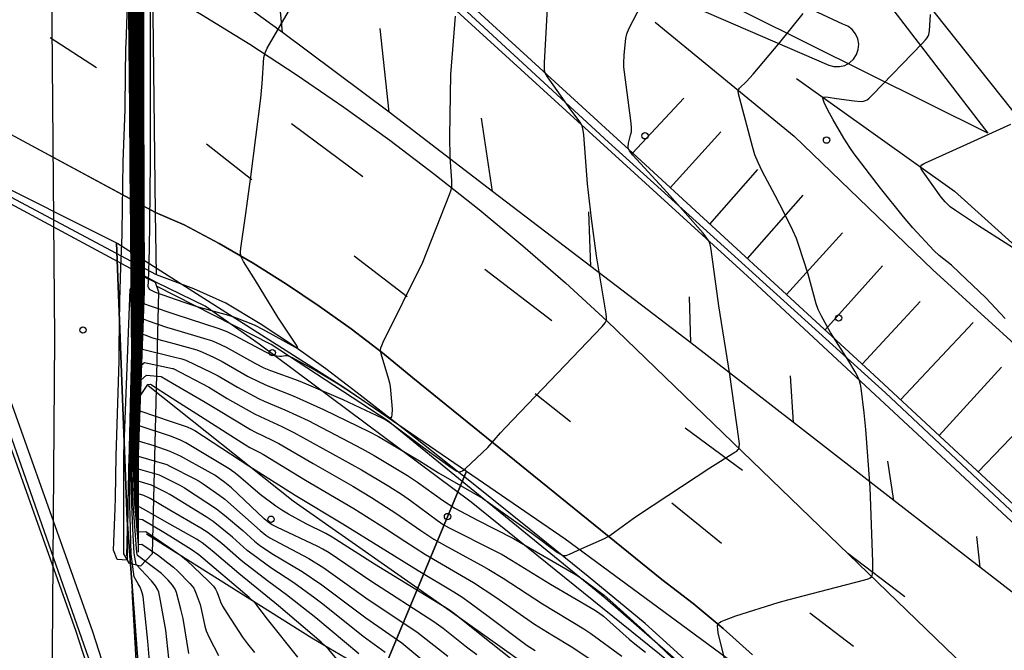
# Model space of a CAD drawing. Extents: x 0 to 85000, y -1 to 75000.
# Tile 120 of 147: x 39409 to 39564, y 62803 to 62903. Entities that reach past the tile are written whole.
import ezdxf

# ---------------------------------------------------------------- set-up
doc = ezdxf.new("R2010")
doc.units = 0
doc.header["$MEASUREMENT"] = 0
doc.header["$PDMODE"] = 33
doc.header["$PDSIZE"] = -3
for name, color, linetype in [('BOS3D_ACTIVE_POLY_CLIP', 227, 'CONTINUOUS'), ('BOS3D_PAVEMENT_MARKINGS_LI', 15, 'CONTINUOUS'), ('CONTOUR_CLIP', 120, 'CONTINUOUS'), ('DTM_INFOTECHBREAKS_CLIP', 4, 'CONTINUOUS'), ('DTM_POINT', 158, 'CONTINUOUS'), ('FENCE_CLIP', 96, 'CONTINUOUS'), ('PARCELS_FULL_17_CLIP', 7, 'CONTINUOUS'), ('PARKING_CLIP', 78, 'CONTINUOUS'), ('RAIL_CLIP', 171, 'CONTINUOUS'), ('ROAD_CLIP', 197, 'CONTINUOUS'), ('SIDEWALK_CLIP', 78, 'CONTINUOUS')]:
    doc.layers.add(name, color=color, linetype=linetype)

msp = doc.modelspace()

# ---------------------------------------------------------------- linework, layer by layer
at = {"layer": 'BOS3D_ACTIVE_POLY_CLIP', "elevation": 285}
msp.add_lwpolyline([(39061.5, 63464.25), (39224.56, 63227.5), (39289, 63110), (39294.2, 63099.82), (39298.92, 63090.58), (39324.75, 63040), (39358.81, 62964.25), (39392.37, 62879.75), (39421.69, 62796), (39449.56, 62705.25), (39473.81, 62609.5)], dxfattribs=at)
at = {"layer": 'BOS3D_ACTIVE_POLY_CLIP', "elevation": 31.81}
msp.add_lwpolyline([(39429.61, 62818.64), (39427.76, 62816.67), (39426.01, 62817.1), (39425.13, 62818.66), (39425.15, 62834.39), (39426.11, 62860.41), (39426.89, 62861.82), (39428.42, 62862.34), (39430.06, 62861.53), (39430.58, 62860.01)], close=True, dxfattribs=at)
at = {"layer": 'BOS3D_PAVEMENT_MARKINGS_LI'}
for p, q in [((39450.14, 62900.96), (39448.81, 62915.46)), ((39450.14, 62900.96), (39434, 62912.72)), ((39466.97, 62888.36), (39465.58, 62901.57)), ((39420.8, 62895.37), (39413.53, 62900.11)), ((39466.97, 62888.36), (39450.14, 62900.96)), ((39505.38, 62881.9), (39513.45, 62890.59)), ((39483.28, 62875.87), (39466.97, 62888.36)), ((39483.28, 62875.87), (39481.57, 62887.41)), ((39462.82, 62878.15), (39451.59, 62886.51)), ((39511.33, 62876.43), (39519.31, 62885.27)), ((39445.31, 62877.71), (39438.15, 62883.3)), ((39517.54, 62870.71), (39525.12, 62879.3)), ((39498.77, 62864.02), (39483.28, 62875.87)), ((39523.48, 62865.24), (39532.26, 62875.29)), ((39498.77, 62864.02), (39498.46, 62872.64)), ((39529.65, 62859.56), (39538.48, 62869.33)), ((39469.8, 62859.2), (39461.45, 62865.61)), ((39535.71, 62853.97), (39544.77, 62864.11)), ((39492.63, 62855.43), (39482.09, 62863.53)), ((39514.54, 62851.96), (39498.77, 62864.02)), ((39514.54, 62851.96), (39514.33, 62859.2)), ((39541.57, 62848.58), (39550.74, 62858.5)), ((39547.66, 62842.94), (39559.08, 62855.18)), ((39530.77, 62839.36), (39514.54, 62851.96)), ((39553.72, 62837.31), (39563.56, 62848.1)), ((39530.77, 62839.36), (39530.28, 62846.72)), ((39495.58, 62839.47), (39490.01, 62843.92)), ((39559.88, 62831.59), (39569.75, 62841.91)), ((39546.6, 62827.05), (39530.77, 62839.36)), ((39522.7, 62831.82), (39513.69, 62838.46)), ((39546.6, 62827.05), (39545.65, 62833.26)), ((39560.14, 62816.54), (39546.6, 62827.05)), ((39519.4, 62820.26), (39511.57, 62826.64)), ((39559.6, 62821.38), (39560.14, 62816.54)), ((39548.32, 62811.84), (39539.34, 62818.68)), ((39570.46, 62808.55), (39560.14, 62816.54)), ((39540.2, 62804.01), (39533.36, 62809.28))]:
    msp.add_line(p, q, dxfattribs=at)
at = {"layer": 'CONTOUR_CLIP'}
for points, elevation in [([(39426.33, 62863.02), (39426.26, 62869.74), (39426.27, 62870.21), (39426.19, 62879.45), (39426.19, 62879.92), (39426.11, 62889.16), (39426.11, 62889.62), (39426.03, 62898.87), (39426.03, 62899.32), (39425.95, 62908.57), (39425.95, 62909.02), (39425.87, 62918.28), (39425.87, 62918.72), (39425.8, 62927.98), (39425.8, 62928.44), (39425.72, 62937.69), (39425.72, 62938.14), (39425.64, 62947.4), (39425.64, 62947.85), (39425.59, 62953.35)], 11), ([(39426.43, 62862.97), (39426.37, 62869.73), (39426.36, 62870.62), (39426.29, 62879.43), (39426.29, 62880.33), (39426.22, 62889.13), (39426.21, 62890.02), (39426.14, 62898.83), (39426.14, 62899.73), (39426.07, 62908.52), (39426.06, 62909.41), (39425.99, 62918.21), (39425.99, 62919.12), (39425.92, 62927.91), (39425.91, 62928.81), (39425.84, 62937.61), (39425.84, 62938.52), (39425.77, 62947.31), (39425.76, 62948.23), (39425.72, 62953.28)], 12), ([(39426.52, 62862.91), (39426.47, 62869.73), (39426.46, 62871.05), (39426.4, 62879.41), (39426.39, 62880.75), (39426.32, 62889.1), (39426.31, 62890.45), (39426.25, 62898.78), (39426.24, 62900.14), (39426.18, 62908.46), (39426.17, 62909.83), (39426.11, 62918.15), (39426.1, 62919.52), (39426.04, 62927.83), (39426.03, 62929.2), (39425.97, 62937.52), (39425.96, 62938.89), (39425.9, 62947.2), (39425.89, 62948.59), (39425.85, 62953.21)], 13), ([(39425.98, 62953.14), (39426.01, 62948.97), (39426.02, 62947.1), (39426.08, 62939.27), (39426.09, 62937.43), (39426.14, 62929.59), (39426.16, 62927.76), (39426.21, 62919.91), (39426.23, 62918.08), (39426.28, 62910.23), (39426.3, 62908.41), (39426.35, 62900.55), (39426.36, 62898.74), (39426.42, 62890.87), (39426.43, 62889.07), (39426.49, 62881.17), (39426.5, 62879.39), (39426.55, 62871.48), (39426.57, 62869.72), (39426.62, 62862.86)], 14), ([(39426.11, 62953.08), (39426.13, 62949.33), (39426.15, 62947), (39426.2, 62939.66), (39426.22, 62937.34), (39426.26, 62929.98), (39426.28, 62927.68), (39426.33, 62920.31), (39426.34, 62918.02), (39426.39, 62910.63), (39426.41, 62908.36), (39426.46, 62900.96), (39426.47, 62898.7), (39426.52, 62891.28), (39426.54, 62889.04), (39426.59, 62881.6), (39426.6, 62879.38), (39426.65, 62871.92), (39426.67, 62869.71), (39426.72, 62862.81)], 15), ([(39426.82, 62862.76), (39426.77, 62869.7), (39426.75, 62872.35), (39426.71, 62879.36), (39426.69, 62882.02), (39426.64, 62889.01), (39426.63, 62891.7), (39426.58, 62898.66), (39426.57, 62901.37), (39426.52, 62908.3), (39426.5, 62911.03), (39426.46, 62917.95), (39426.44, 62920.7), (39426.4, 62927.6), (39426.38, 62930.37), (39426.34, 62937.25), (39426.32, 62940.04), (39426.28, 62946.9), (39426.26, 62949.71), (39426.24, 62953.01)], 16), ([(39426.92, 62862.7), (39426.91, 62863.11), (39426.87, 62869.69), (39426.85, 62872.78), (39426.81, 62879.34), (39426.79, 62882.44), (39426.75, 62888.98), (39426.73, 62892.11), (39426.69, 62898.62), (39426.68, 62901.78), (39426.63, 62908.25), (39426.62, 62911.44), (39426.57, 62917.89), (39426.56, 62921.1), (39426.52, 62927.53), (39426.5, 62930.76), (39426.46, 62937.16), (39426.44, 62940.42), (39426.41, 62946.8), (39426.39, 62950.09), (39426.37, 62952.94)], 17), ([(39427.01, 62862.65), (39427.01, 62863.54), (39426.97, 62869.69), (39426.95, 62873.21), (39426.91, 62879.32), (39426.89, 62882.87), (39426.86, 62888.95), (39426.84, 62892.53), (39426.8, 62898.58), (39426.78, 62902.18), (39426.75, 62908.2), (39426.73, 62911.84), (39426.69, 62917.83), (39426.67, 62921.49), (39426.64, 62927.45), (39426.62, 62931.15), (39426.58, 62937.08), (39426.57, 62940.8), (39426.53, 62946.7), (39426.51, 62950.45), (39426.5, 62952.87)], 18), ([(39427.11, 62862.6), (39427.1, 62863.99), (39427.07, 62869.68), (39427.05, 62873.65), (39427.01, 62879.3), (39426.99, 62883.3), (39426.96, 62888.92), (39426.94, 62892.94), (39426.91, 62898.54), (39426.89, 62902.59), (39426.86, 62908.15), (39426.84, 62912.24), (39426.8, 62917.76), (39426.79, 62921.89), (39426.75, 62927.38), (39426.74, 62931.54), (39426.71, 62936.99), (39426.69, 62941.19), (39426.66, 62946.6), (39426.64, 62950.83), (39426.63, 62952.81)], 19), ([(39426.76, 62952.74), (39426.76, 62951.21), (39426.79, 62946.5), (39426.81, 62941.57), (39426.83, 62936.9), (39426.85, 62931.93), (39426.88, 62927.3), (39426.9, 62922.29), (39426.92, 62917.7), (39426.95, 62912.64), (39426.97, 62908.09), (39427, 62903), (39427.02, 62898.5), (39427.05, 62893.36), (39427.07, 62888.89), (39427.1, 62883.72), (39427.12, 62879.28), (39427.14, 62874.08), (39427.17, 62869.67), (39427.2, 62864.42), (39427.2, 62862.55)], 20), ([(39426.88, 62952.67), (39426.89, 62951.58), (39426.91, 62946.4), (39426.93, 62941.95), (39426.95, 62936.81), (39426.97, 62932.32), (39426.99, 62927.23), (39427.02, 62922.69), (39427.04, 62917.63), (39427.06, 62913.06), (39427.09, 62908.04), (39427.11, 62903.42), (39427.13, 62898.46), (39427.15, 62893.79), (39427.18, 62888.86), (39427.2, 62884.15), (39427.22, 62879.26), (39427.24, 62874.51), (39427.27, 62869.66), (39427.29, 62864.87), (39427.3, 62862.49)], 21), ([(39427.4, 62862.44), (39427.39, 62865.3), (39427.37, 62869.65), (39427.34, 62874.94), (39427.32, 62879.24), (39427.3, 62884.57), (39427.28, 62888.83), (39427.26, 62894.21), (39427.24, 62898.42), (39427.22, 62903.83), (39427.2, 62907.99), (39427.17, 62913.47), (39427.15, 62917.57), (39427.13, 62923.09), (39427.11, 62927.15), (39427.09, 62932.72), (39427.08, 62936.73), (39427.05, 62942.34), (39427.04, 62946.3), (39427.02, 62951.96), (39427.01, 62952.6)], 22), ([(39427.49, 62862.39), (39427.48, 62865.74), (39427.46, 62869.65), (39427.44, 62875.38), (39427.43, 62879.23), (39427.4, 62885.01), (39427.39, 62888.8), (39427.36, 62894.63), (39427.35, 62898.38), (39427.32, 62904.24), (39427.31, 62907.94), (39427.28, 62913.87), (39427.27, 62917.51), (39427.24, 62923.48), (39427.23, 62927.07), (39427.21, 62933.1), (39427.2, 62936.64), (39427.18, 62942.73), (39427.16, 62946.2), (39427.14, 62952.34), (39427.14, 62952.54)], 23), ([(39427.27, 62952.47), (39427.29, 62946.1), (39427.3, 62943.1), (39427.32, 62936.55), (39427.33, 62933.49), (39427.35, 62927), (39427.36, 62923.88), (39427.38, 62917.44), (39427.4, 62914.28), (39427.42, 62907.89), (39427.43, 62904.65), (39427.46, 62898.34), (39427.47, 62895.05), (39427.49, 62888.77), (39427.5, 62885.43), (39427.53, 62879.21), (39427.54, 62875.81), (39427.56, 62869.64), (39427.58, 62866.17), (39427.59, 62862.34)], 24), ([(39427.4, 62952.4), (39427.42, 62946), (39427.42, 62943.5), (39427.44, 62936.46), (39427.45, 62933.9), (39427.47, 62926.92), (39427.48, 62924.28), (39427.5, 62917.38), (39427.51, 62914.68), (39427.53, 62907.83), (39427.54, 62905.08), (39427.56, 62898.3), (39427.57, 62895.48), (39427.59, 62888.74), (39427.61, 62885.86), (39427.63, 62879.19), (39427.64, 62876.24), (39427.66, 62869.63), (39427.67, 62866.62), (39427.69, 62862.29)], 25), ([(39427.53, 62952.34), (39427.54, 62945.9), (39427.55, 62943.89), (39427.57, 62936.37), (39427.57, 62934.29), (39427.59, 62926.85), (39427.59, 62924.69), (39427.61, 62917.32), (39427.62, 62915.1), (39427.65, 62907.78), (39427.65, 62905.49), (39427.68, 62898.25), (39427.68, 62895.9), (39427.7, 62888.71), (39427.71, 62886.28), (39427.73, 62879.17), (39427.74, 62876.68), (39427.76, 62869.62), (39427.77, 62867.07), (39427.78, 62862.24)], 26), ([(39427.65, 62952.27), (39427.67, 62945.8), (39427.67, 62944.26), (39427.68, 62936.29), (39427.69, 62934.68), (39427.7, 62926.77), (39427.71, 62925.09), (39427.73, 62917.25), (39427.73, 62915.5), (39427.76, 62907.73), (39427.76, 62905.9), (39427.78, 62898.21), (39427.79, 62896.33), (39427.81, 62888.68), (39427.81, 62886.72), (39427.83, 62879.15), (39427.84, 62877.13), (39427.86, 62869.62), (39427.86, 62867.51), (39427.88, 62862.18)], 27), ([(39427.78, 62952.2), (39427.79, 62945.7), (39427.79, 62944.66), (39427.81, 62936.2), (39427.81, 62935.07), (39427.82, 62926.7), (39427.83, 62925.49), (39427.84, 62917.19), (39427.85, 62915.91), (39427.87, 62907.68), (39427.87, 62906.32), (39427.89, 62898.17), (39427.89, 62896.75), (39427.91, 62888.65), (39427.92, 62887.16), (39427.93, 62879.13), (39427.94, 62877.56), (39427.96, 62869.61), (39427.96, 62867.96), (39427.97, 62862.13)], 28), ([(39427.91, 62952.14), (39427.92, 62945.6), (39427.92, 62945.04), (39427.93, 62936.12), (39427.93, 62935.48), (39427.94, 62926.62), (39427.94, 62925.9), (39427.96, 62917.13), (39427.96, 62916.32), (39427.98, 62907.63), (39427.98, 62906.74), (39428, 62898.13), (39428, 62897.16), (39428.01, 62888.63), (39428.02, 62887.58), (39428.03, 62879.11), (39428.04, 62878), (39428.05, 62869.6), (39428.06, 62868.4), (39428.07, 62862.08)], 29), ([(39428.17, 62862.03), (39428.15, 62868.85), (39428.15, 62869.59), (39428.13, 62878.43), (39428.14, 62879.1), (39428.12, 62888.02), (39428.12, 62888.6), (39428.1, 62897.59), (39428.11, 62898.09), (39428.09, 62907.16), (39428.09, 62907.58), (39428.07, 62916.73), (39428.07, 62917.06), (39428.06, 62926.3), (39428.06, 62926.55), (39428.05, 62935.87), (39428.05, 62936.03), (39428.04, 62945.43), (39428.04, 62945.51), (39428.04, 62952.07)], 30), ([(39429.16, 62950.58), (39428.64, 62946.85), (39428.55, 62945.46), (39428.46, 62942.58), (39428.47, 62936.04), (39428.46, 62933.53), (39428.45, 62926.6), (39428.44, 62924.58), (39428.4, 62917.12), (39428.39, 62915.69), (39428.3, 62907.59), (39428.29, 62907.02), (39428.21, 62901.74), (39428.21, 62898.05), (39428.21, 62898.02), (39428.22, 62888.57), (39428.22, 62888.44), (39428.24, 62879.08), (39428.23, 62878.87), (39428.25, 62869.58), (39428.25, 62869.3), (39428.26, 62861.98)], 31), ([(39429.21, 62946.65), (39429.05, 62945.42), (39428.96, 62938.89), (39428.99, 62936.1), (39429.06, 62929.56), (39429.08, 62926.77), (39429.14, 62920.26), (39429.17, 62917.43), (39429.24, 62910.94), (39429.26, 62908.09), (39429.27, 62902.07), (39429.29, 62898.93), (39429.29, 62893.24), (39429.29, 62889.72), (39429.28, 62884.47), (39429.27, 62880.41), (39429.23, 62875.74), (39429.18, 62870.96), (39429.12, 62866.75), (39428.96, 62861.6)], 32), ([(39424.68, 62863.91), (39424.87, 62868.99), (39424.88, 62869.48), (39425.05, 62880.51), (39425.33, 62888.81), (39425.34, 62889.36), (39425.47, 62898.67), (39425.48, 62899.03), (39425.84, 62908.62), (39425.92, 62898.91), (39426, 62889.19), (39426.09, 62879.5), (39426.09, 62879.47), (39426.17, 62869.78), (39426.17, 62869.75), (39426.23, 62863.07)], 10), ([(39428.17, 62862.03), (39428.17, 62860.09), (39428.18, 62855.72), (39428.97, 62855.43), (39431.88, 62854.44), (39433.12, 62854.07), (39438.23, 62852.55), (39438.96, 62852.3), (39439.68, 62852.01), (39441.28, 62851.27), (39445.91, 62848.68), (39447.23, 62848.02), (39448.25, 62847.59), (39452.64, 62845.98), (39453.91, 62845.47), (39459.65, 62842.99), (39465.93, 62840.08), (39466.61, 62839.71), (39467.4, 62839.18), (39472.4, 62835.43), (39476.77, 62832.25), (39477.23, 62831.94), (39477.68, 62831.69), (39477.98, 62831.6), (39478.12, 62831.59), (39478.27, 62831.62), (39478.57, 62831.76), (39479, 62832.1), (39482.54, 62835.44), (39484.52, 62837.72), (39485.32, 62838.58), (39500.57, 62854.51), (39501.04, 62855.11), (39501.2, 62855.43), (39501.24, 62855.61), (39501.25, 62855.97), (39501.2, 62856.54), (39499.67, 62865.67), (39498.88, 62871.58), (39498.29, 62877.04), (39497.68, 62884.8), (39497.55, 62885.78), (39497.37, 62886.31), (39497.1, 62886.77), (39495.63, 62888.75), (39491.95, 62893.93), (39491.58, 62894.6), (39491.49, 62894.94), (39491.46, 62895.2), (39491.48, 62896.17), (39492.13, 62907.71)], 30), ([(39428.07, 62862.08), (39428.07, 62860.08), (39428.09, 62853.31), (39428.43, 62853.19), (39429.66, 62852.76), (39431.43, 62852.29), (39433.04, 62851.84), (39436.63, 62850.83), (39437.52, 62850.48), (39439.27, 62849.7), (39440.64, 62849.02), (39444.64, 62846.71), (39446.59, 62845.74), (39447.85, 62845.17), (39451.86, 62843.56), (39456.64, 62841.44), (39463.88, 62837.88), (39465.29, 62837.15), (39471.77, 62833.33), (39474.77, 62831.42), (39481.71, 62827.43), (39489.51, 62821.88), (39493.55, 62818.87), (39494, 62818.57), (39494.44, 62818.38), (39494.59, 62818.35), (39494.92, 62818.38), (39495.44, 62818.57), (39497.38, 62819.49), (39500.93, 62821.08), (39501.79, 62821.53), (39502.6, 62822.1), (39505.47, 62824.23), (39506.45, 62824.9), (39517.56, 62832.2), (39521.53, 62834.67), (39521.81, 62834.87), (39522.03, 62835.1), (39522.12, 62835.23), (39522.21, 62835.52), (39522.23, 62836.01), (39522.16, 62836.77), (39520.74, 62846.97), (39518.97, 62857.79), (39517.78, 62866.67), (39517.68, 62867.26), (39517.52, 62867.81), (39517.37, 62868.09), (39517.11, 62868.49), (39516.49, 62869.25), (39510.81, 62875.68), (39505.42, 62881.57), (39504.89, 62882.28), (39504.73, 62882.58), (39504.67, 62882.92), (39504.72, 62883.45), (39505.07, 62884.73), (39505.19, 62885.29), (39505.22, 62885.67), (39505.21, 62886.06), (39505.11, 62887.04), (39504.09, 62894.69), (39504, 62895.48), (39503.98, 62896.07), (39504.06, 62897.44), (39504.29, 62899.99), (39504.47, 62900.74), (39504.86, 62901.62), (39506.75, 62905.28)], 29), ([(39428.96, 62861.6), (39428.94, 62860.89), (39429.15, 62860.42), (39430.07, 62859.93), (39434.62, 62858.37), (39436.65, 62857.69), (39441.65, 62856.33), (39442.57, 62856.01), (39444.9, 62855.1), (39445.77, 62854.72), (39447.12, 62854.06), (39452.13, 62851.25), (39452.46, 62851.09), (39452.58, 62851.08), (39452.59, 62851.13), (39452.52, 62851.33), (39452.28, 62851.74), (39449.44, 62855.99), (39445.92, 62861.8), (39444.03, 62864.77), (39443.68, 62865.41), (39443.55, 62865.93), (39443.54, 62866.31), (39443.59, 62866.9), (39444.33, 62872.02), (39445.16, 62878.16), (39446.73, 62890.59), (39446.95, 62892.9), (39447.23, 62897.01), (39447.3, 62897.39), (39447.41, 62897.75), (39447.74, 62898.45), (39451.46, 62904.89)], 32), ([(39477.41, 62903.55), (39476.67, 62894.32), (39476.48, 62884.57), (39476.55, 62881.19), (39476.8, 62877.6), (39476.81, 62876.62), (39476.71, 62876.05), (39476.46, 62875.3), (39472.22, 62864.63), (39466, 62852.01), (39465.76, 62851.48), (39465.64, 62851.13), (39465.58, 62850.77), (39465.65, 62850.27), (39466.9, 62846.21), (39467.05, 62845.63), (39467.15, 62845.05), (39467.37, 62842.7), (39467.44, 62841.5), (39467.41, 62840.58), (39467.35, 62840.29), (39467.23, 62840.11), (39467.13, 62840.1), (39467.01, 62840.12), (39466.43, 62840.43), (39461.53, 62843.75), (39458.93, 62845.42), (39454.97, 62847.79), (39451.73, 62849.58), (39451.24, 62849.8), (39450.92, 62849.88), (39450.62, 62849.88), (39450.02, 62849.78), (39449.68, 62849.79), (39448.99, 62849.9), (39448.35, 62850.08), (39447.52, 62850.46), (39442.6, 62853.13), (39441.42, 62853.71), (39440.19, 62854.16), (39433.21, 62856.42), (39429.52, 62857.68), (39428.27, 62858.13), (39428.26, 62860.09), (39428.26, 62861.98)], 31), ([(39519.89, 62802.11), (39518.9, 62806.18), (39518.81, 62806.74), (39518.79, 62807.26), (39518.88, 62807.56), (39519.08, 62807.78), (39519.36, 62807.95), (39519.86, 62808.17), (39521.64, 62808.83), (39528.36, 62810.96), (39529.88, 62811.39), (39537.54, 62813.4), (39542.01, 62814.52), (39542.53, 62814.69), (39542.83, 62814.83), (39543.07, 62815.03), (39543.15, 62815.16), (39543.24, 62815.48), (39543.28, 62815.83), (39543.29, 62817.35), (39542.84, 62829.1), (39542.17, 62838.28), (39541.9, 62840.92), (39541.42, 62844.8), (39541.33, 62845.38), (39541.19, 62845.94), (39540.97, 62846.48), (39540.51, 62847.36), (39539.51, 62849.07), (39536.57, 62853.58), (39535.15, 62856.16), (39534.64, 62857.22), (39534.34, 62858.13), (39533.05, 62862.79), (39531.62, 62867.32), (39531.22, 62868.44), (39530.65, 62869.7), (39529.26, 62872.49), (39527.85, 62875.22), (39525.79, 62879.03), (39525.17, 62880.42), (39524.67, 62881.65), (39524.28, 62882.95), (39522.07, 62891.24), (39522.04, 62891.74), (39522.08, 62891.9), (39522.24, 62892.17), (39523.35, 62893.19), (39524.4, 62894.37), (39528.6, 62899.36), (39532.26, 62903.94)], 28), ([(39564.15, 62855.77), (39561.07, 62859.05), (39556.96, 62862.99), (39555.66, 62864.19), (39553.71, 62865.72), (39552.88, 62866.53), (39549.58, 62870.13), (39548.12, 62871.85), (39544.49, 62876.37), (39540.34, 62881.79), (39539.66, 62882.77), (39538.7, 62884.26), (39537.01, 62887.14), (39536.11, 62888.8), (39535.6, 62889.87), (39535.42, 62890.36), (39535.39, 62890.61), (39535.42, 62890.7), (39535.5, 62890.75), (39535.75, 62890.79), (39536.25, 62890.73), (39537.55, 62890.51), (39540.31, 62890.15), (39541.44, 62890.06), (39541.8, 62890.09), (39542.11, 62890.19), (39542.37, 62890.34), (39542.67, 62890.58), (39543.23, 62891.13), (39551.06, 62899.22), (39551.59, 62899.79), (39551.83, 62900.09), (39551.98, 62900.36), (39552.09, 62900.64), (39552.2, 62901.2), (39552.39, 62903.79)], 27), ([(39565.32, 62866.99), (39559.92, 62870.41), (39556.29, 62872.84), (39555.49, 62873.42), (39554.67, 62874.21), (39554.06, 62874.96), (39551.19, 62878.95), (39550.92, 62879.41), (39550.84, 62879.69), (39550.85, 62879.82), (39551, 62880.04), (39551.26, 62880.22), (39551.59, 62880.39), (39557.53, 62883.04), (39565.02, 62886.49)], 26), ([(39426.23, 62863.07), (39426.26, 62860.07), (39426.26, 62859.99), (39426.34, 62850.32), (39426.34, 62850.26), (39426.14, 62842.32), (39426.14, 62842.26), (39425.95, 62834.33), (39425.94, 62834.25), (39425.78, 62826.35), (39425.77, 62826.19), (39425.68, 62818.38), (39425.65, 62817.64), (39424.07, 62817.73), (39423.48, 62819.22), (39423.75, 62825.82), (39423.8, 62827.46), (39423.94, 62834.12), (39423.97, 62835.75), (39424.17, 62842.42), (39424.37, 62849.12), (39424.38, 62851.25), (39424.48, 62858.62), (39424.55, 62860.39), (39424.68, 62863.91)], 10), ([(39429.53, 62797.28), (39428.91, 62804.87), (39428.16, 62811.88), (39428.04, 62812.5), (39427.89, 62812.97), (39427.69, 62813.37), (39427.38, 62813.89), (39426.77, 62815.02), (39426.29, 62818.56), (39426.13, 62824.55), (39426.1, 62826.41), (39426.11, 62833.41), (39426.12, 62834.34), (39426.24, 62841.61), (39426.26, 62842.37), (39426.42, 62849.8), (39426.43, 62850.38), (39426.35, 62859.53), (39426.35, 62860.03), (39426.35, 62860.49), (39426.33, 62863.02)], 11), ([(39432.72, 62797.74), (39431.73, 62806.56), (39430.81, 62811.81), (39430.64, 62812.57), (39430.5, 62812.95), (39430.1, 62813.59), (39429.49, 62814.36), (39429.44, 62814.43), (39427.07, 62816.98), (39426.74, 62818.7), (39426.55, 62822.64), (39426.38, 62826.46), (39426.27, 62832.52), (39426.28, 62834.34), (39426.35, 62840.97), (39426.38, 62842.42), (39426.51, 62849.34), (39426.52, 62850.44), (39426.45, 62859.05), (39426.45, 62860.04), (39426.44, 62860.93), (39426.43, 62862.97)], 12), ([(39435.37, 62802.89), (39434.49, 62808.41), (39434.14, 62809.92), (39433.44, 62812.54), (39433.22, 62813.06), (39432.79, 62813.69), (39432.11, 62814.47), (39431.08, 62815.54), (39427.29, 62818.4), (39427.19, 62818.84), (39427.09, 62820.15), (39426.62, 62826.5), (39426.45, 62831.58), (39426.43, 62834.35), (39426.45, 62840.3), (39426.49, 62842.46), (39426.6, 62848.87), (39426.61, 62850.51), (39426.55, 62858.59), (39426.54, 62860.04), (39426.54, 62861.36), (39426.52, 62862.91)], 13), ([(39426.62, 62862.86), (39426.63, 62861.8), (39426.64, 62860.04), (39426.65, 62858.11), (39426.7, 62850.57), (39426.69, 62848.38), (39426.6, 62842.51), (39426.56, 62839.61), (39426.57, 62834.36), (39426.65, 62830.56), (39426.81, 62826.53), (39427.37, 62820.11), (39427.98, 62820.16), (39430.59, 62818.37), (39432.09, 62817.23), (39432.97, 62816.53), (39433.65, 62815.89), (39435.55, 62813.94), (39435.93, 62813.51), (39436.15, 62813.2), (39436.33, 62812.86), (39436.56, 62812.32), (39437.15, 62810.65), (39437.39, 62809.71), (39437.91, 62807.23), (39438.12, 62806.49), (39438.61, 62805.41), (39440.08, 62802.58)], 14), ([(39426.72, 62862.81), (39426.73, 62862.24), (39426.73, 62860.04), (39426.75, 62857.64), (39426.79, 62850.64), (39426.78, 62847.9), (39426.71, 62842.55), (39426.67, 62838.93), (39426.7, 62834.36), (39426.85, 62829.49), (39426.99, 62826.57), (39427.38, 62822.11), (39428.6, 62822.18), (39432.37, 62819.56), (39434.1, 62818.37), (39434.99, 62817.66), (39438.48, 62814.34), (39439.28, 62813.51), (39439.58, 62813.07), (39439.82, 62812.62), (39440.02, 62812.13), (39440.37, 62811.08), (39440.71, 62810.39), (39441.43, 62809.23), (39443.87, 62805.46), (39444.66, 62804.41), (39445.72, 62803.08)], 15), ([(39452.56, 62802.3), (39447.79, 62808.3), (39446.13, 62810.51), (39445.63, 62811.07), (39444.92, 62811.72), (39436.96, 62818.47), (39435.77, 62819.32), (39432.38, 62821.41), (39431.44, 62821.99), (39428.1, 62824.01), (39427.38, 62824.1), (39427.16, 62826.6), (39427.07, 62828.3), (39426.83, 62834.37), (39426.79, 62838.22), (39426.82, 62842.6), (39426.87, 62847.42), (39426.89, 62850.71), (39426.84, 62857.18), (39426.83, 62860.05), (39426.82, 62862.67), (39426.82, 62862.76)], 16), ([(39460.47, 62799.94), (39457.4, 62803.6), (39456.99, 62804.02), (39456.26, 62804.67), (39449.52, 62810.44), (39443.25, 62815.53), (39439.39, 62818.87), (39438.51, 62819.6), (39437.47, 62820.37), (39436.68, 62820.89), (39432.38, 62823.33), (39428.21, 62825.7), (39427.54, 62826.08), (39427.39, 62826.1), (39427.34, 62826.63), (39427.32, 62827.02), (39426.95, 62834.37), (39426.9, 62837.5), (39426.93, 62842.64), (39426.97, 62846.92), (39426.97, 62850.77), (39426.94, 62856.71), (39426.93, 62860.05), (39426.92, 62862.7)], 17), ([(39462.21, 62802.84), (39455.39, 62808.51), (39450.79, 62812.16), (39447.98, 62814.22), (39444.39, 62816.99), (39443.64, 62817.61), (39440.61, 62820.27), (39438.44, 62821.95), (39437.3, 62822.71), (39432.38, 62825.55), (39429.27, 62827.36), (39428.27, 62827.83), (39427.39, 62828.09), (39427.06, 62834.38), (39427.02, 62836.78), (39427.03, 62842.68), (39427.06, 62846.42), (39427.07, 62850.84), (39427.04, 62856.24), (39427.02, 62860.05), (39427.01, 62862.65)], 18), ([(39466.35, 62803.07), (39462.9, 62805.58), (39456.51, 62810.67), (39455.26, 62811.62), (39451.94, 62814.04), (39448.31, 62816.42), (39445.52, 62818.46), (39444.61, 62819.19), (39442.26, 62821.28), (39439.24, 62823.72), (39438.1, 62824.49), (39432.39, 62827.98), (39431.83, 62828.32), (39429.48, 62829.47), (39427.39, 62830.09), (39427.17, 62834.38), (39427.14, 62836.04), (39427.14, 62842.72), (39427.15, 62845.92), (39427.16, 62850.91), (39427.14, 62855.78), (39427.12, 62860.05), (39427.11, 62862.6)], 19), ([(39427.2, 62862.55), (39427.21, 62860.06), (39427.23, 62855.32), (39427.25, 62850.97), (39427.25, 62845.41), (39427.24, 62842.76), (39427.26, 62835.28), (39427.28, 62834.39), (39427.4, 62832.08), (39430.68, 62831.1), (39432.39, 62830.25), (39433.98, 62829.47), (39434.68, 62829.07), (39439.76, 62825.76), (39441, 62824.76), (39443.88, 62822.3), (39445.75, 62820.63), (39446.52, 62820.03), (39448.5, 62818.67), (39453.28, 62815.86), (39456.37, 62813.76), (39463.29, 62808.52), (39468.97, 62804.57), (39473.1, 62801.14)], 20), ([(39427.3, 62862.49), (39427.31, 62860.06), (39427.33, 62854.86), (39427.34, 62851.04), (39427.34, 62844.91), (39427.34, 62842.8), (39427.38, 62834.51), (39427.38, 62834.39), (39427.4, 62834.07), (39431.89, 62832.74), (39432.4, 62832.48), (39436.31, 62830.5), (39437, 62830.11), (39437.67, 62829.67), (39440.29, 62827.86), (39441.08, 62827.26), (39446.61, 62822.31), (39447.51, 62821.61), (39448.17, 62821.17), (39448.86, 62820.78), (39454.32, 62817.91), (39456.69, 62816.44), (39463.69, 62811.43), (39471.32, 62806.32), (39476.26, 62802.48)], 21), ([(39480.79, 62802.71), (39479.2, 62803.9), (39475.48, 62806.83), (39474.05, 62807.89), (39464.09, 62814.31), (39457.5, 62818.77), (39456.54, 62819.35), (39455.71, 62819.8), (39449.24, 62822.86), (39448.53, 62823.22), (39448.13, 62823.47), (39447.27, 62824.18), (39442.12, 62829.05), (39441.05, 62829.9), (39439.46, 62831.04), (39438.44, 62831.65), (39434.05, 62834.04), (39433.14, 62834.49), (39432.42, 62834.79), (39429.93, 62835.69), (39427.47, 62836.42), (39427.44, 62842.84), (39427.44, 62844.39), (39427.44, 62851.1), (39427.42, 62854.4), (39427.41, 62860.06), (39427.4, 62862.44)], 22), ([(39486.1, 62802.12), (39481.52, 62805.72), (39477.29, 62809.14), (39476.32, 62809.85), (39470.22, 62813.58), (39464.66, 62817.03), (39457.97, 62821.29), (39456.99, 62821.83), (39453.87, 62823.4), (39451.1, 62824.92), (39450.07, 62825.52), (39449.13, 62826.18), (39446.66, 62828), (39443.23, 62830.94), (39442.49, 62831.53), (39441.74, 62832.07), (39440.72, 62832.71), (39434.91, 62836.16), (39433.98, 62836.62), (39432.51, 62837.22), (39427.56, 62838.83), (39427.54, 62842.88), (39427.54, 62843.85), (39427.53, 62851.17), (39427.52, 62853.92), (39427.5, 62860.07), (39427.49, 62862.39)], 23), ([(39427.59, 62862.34), (39427.6, 62860.07), (39427.61, 62853.47), (39427.62, 62851.24), (39427.64, 62843.34), (39427.64, 62842.92), (39427.65, 62841.24), (39432.59, 62839.54), (39435.14, 62838.67), (39435.82, 62838.37), (39436.33, 62838.09), (39444.86, 62832.53), (39452.13, 62827.92), (39459.69, 62823.37), (39471.55, 62815.99), (39477.16, 62812.65), (39478.44, 62811.83), (39479.74, 62810.9), (39482.81, 62808.66), (39487.69, 62804.96), (39488.76, 62804.19), (39490.03, 62803.38)], 24), ([(39427.69, 62862.29), (39427.69, 62860.07), (39427.71, 62853.01), (39427.72, 62851.3), (39427.74, 62843.65), (39428.92, 62845.38), (39429.33, 62845.43), (39432.73, 62843.24), (39437.79, 62839.98), (39444.34, 62835.84), (39445.01, 62835.45), (39446.5, 62834.68), (39447.18, 62834.3), (39453.8, 62830.26), (39461.43, 62825.77), (39466.39, 62822.64), (39469.45, 62820.62), (39472.71, 62818.52), (39480.3, 62814.12), (39483.81, 62811.8), (39489.93, 62807.54), (39492.62, 62805.83), (39495.96, 62803.84), (39499.31, 62801.6)], 25), ([(39427.78, 62862.24), (39427.79, 62860.07), (39427.8, 62852.56), (39427.81, 62851.37), (39427.82, 62846.06), (39428.7, 62846.85), (39431.01, 62846.63), (39432.81, 62845.59), (39437.72, 62842.75), (39440.04, 62841.31), (39445.13, 62838.26), (39445.82, 62837.89), (39448.54, 62836.59), (39449.56, 62836.06), (39454.97, 62832.89), (39461.25, 62829.3), (39464.19, 62827.55), (39468.06, 62825.06), (39471.96, 62822.31), (39474.03, 62820.95), (39476.17, 62819.73), (39481.51, 62816.85), (39482.69, 62816.19), (39484.96, 62814.79), (39491.18, 62810.73), (39497.67, 62806.82), (39498.78, 62806.05), (39503.69, 62802.48)], 26), ([(39427.88, 62862.18), (39427.88, 62860.08), (39427.9, 62852.1), (39427.9, 62851.44), (39427.91, 62848.48), (39428.41, 62848.85), (39432.81, 62847.92), (39432.9, 62847.88), (39438.52, 62844.94), (39441.45, 62843.18), (39445.75, 62840.74), (39446.61, 62840.31), (39450.06, 62838.73), (39451.96, 62837.82), (39462.6, 62831.92), (39466.93, 62829.34), (39469.08, 62827.94), (39470.37, 62827.04), (39474.6, 62823.89), (39475.66, 62823.19), (39476.76, 62822.59), (39483.44, 62819.24), (39484.8, 62818.51), (39486.28, 62817.65), (39492.42, 62813.87), (39499.28, 62809.87), (39500.02, 62809.38), (39500.77, 62808.78), (39504.86, 62805.16), (39505.75, 62804.41), (39507.41, 62803.11)], 27), ([(39427.97, 62862.13), (39427.98, 62860.08), (39428, 62851.63), (39427.99, 62851.5), (39428, 62850.89), (39428.1, 62850.96), (39432.96, 62849.73), (39434.27, 62849.4), (39434.9, 62849.19), (39438.98, 62847.29), (39440.01, 62846.74), (39443.04, 62844.94), (39446.36, 62843.18), (39447.25, 62842.76), (39450.53, 62841.35), (39454.2, 62839.67), (39462.72, 62835.21), (39464.62, 62834.14), (39469.85, 62831.03), (39471.44, 62829.97), (39475.37, 62827.12), (39477.36, 62825.84), (39480.94, 62823.93), (39486.58, 62821.06), (39496.46, 62815.34), (39497.42, 62814.68), (39500.1, 62812.7), (39500.87, 62812.09), (39501.77, 62811.32), (39507.13, 62806.46), (39512.87, 62801.02)], 28)]:
    msp.add_lwpolyline(points, dxfattribs=dict(at, elevation=elevation))
at = {"layer": 'DTM_INFOTECHBREAKS_CLIP'}
msp.add_line((39428.03, 62954.98, 29.96), (39428.34, 62860.09, 31.81), dxfattribs=at)
for points in [[(39413.47, 63264.52, 10.29), (39413.24, 63194.68, 10.09), (39412.95, 63001.07, 10.58), (39414.19, 62852.75, 10.5), (39411.19, 62450.02, 10.54)], [(39425.27, 63246.7, 9.89), (39424.53, 63199.54, 9.79), (39425.27, 63048.37, 9.8), (39425.27, 62976.65, 10.11), (39426.33, 62850.31, 9.91), (39425.54, 62818.34, 9.89)], [(39470.72, 63001.9, 29.5), (39498.07, 62968.01, 28.1), (39521.38, 62939.39, 27.22), (39536.45, 62922.28, 27.4), (39549.64, 62908.35, 27.2), (39566.97, 62886.47, 25.96), (39577.73, 62871.75, 25.3), (39590.75, 62853.87, 25.74), (39601.2, 62840.93, 25.89), (39611.23, 62830.29, 25.8), (39629.1, 62812.81, 25.69), (39653.32, 62789.03, 25.25), (39675.71, 62764.62, 24.2), (39695.96, 62744.01, 23.77)], [(39430.28, 62862.68, 32.45), (39430.15, 62872.51, 32.48), (39429.7, 62908.33, 32.5), (39429.22, 62945.41, 32.78), (39429.9, 62949.82, 32.31), (39439.66, 62945.62, 32.5)], [(39429.22, 62945.41, 32.78), (39437.21, 62939.3, 32.73), (39445.07, 62933.05, 32.6), (39452.81, 62926.64, 32.36), (39460.42, 62920.09, 32.04), (39467.91, 62913.4, 31.62), (39475.26, 62906.57, 31.11), (39523.49, 62862.48, 28.71), (39558.52, 62829.91, 27.32), (39598.76, 62792.55, 26.52), (39620.97, 62771.12, 25.81), (39635.4, 62759.92, 25.42), (39674.24, 62729.99, 24.32), (39737.5, 62681.51, 22.76)], [(39506.5, 62908.72, 29.14), (39536.31, 62895.81, 27.6), (39537.14, 62895.58, 27.62), (39538, 62895.56, 27.64), (39538.83, 62895.76, 27.66), (39539.59, 62896.16, 27.68), (39540.23, 62896.74, 27.7), (39540.7, 62897.45, 27.71), (39540.98, 62898.26, 27.72), (39541.04, 62899.12, 27.72), (39540.9, 62899.97, 27.72), (39540.54, 62900.75, 27.72), (39540, 62901.42, 27.71), (39539.32, 62901.93, 27.69), (39538.52, 62902.26, 27.68), (39506.53, 62917.25, 29.55)], [(39429.7, 62908.33, 32.5), (39437.39, 62903.8, 32.29), (39444.98, 62899.09, 32.07), (39452.46, 62894.21, 31.84), (39459.83, 62889.15, 31.6), (39467.07, 62883.93, 31.36), (39474.19, 62878.54, 31.1), (39481.19, 62872.99, 30.84), (39488.05, 62867.28, 30.56), (39494.78, 62861.41, 30.28), (39501.37, 62855.38, 30), (39562.3, 62796.47, 27.09), (39615.7, 62752.43, 25.39), (39671.94, 62707.22, 23.6), (39726.82, 62667.48, 22.82), (39776.58, 62629.58, 21.82), (39788.95, 62620.16, 21.57), (39804.23, 62609.28, 21.16), (39816.26, 62600.59, 20.96)], [(39574.42, 62818.09, 27.34), (39542.78, 62847.46, 27.84), (39505.42, 62881.87, 28.93), (39477.11, 62907.84, 31.09)], [(39508.94, 62902.59, 28.54), (39530.86, 62884.57, 27.62), (39552.72, 62863.49, 27.31), (39574.36, 62843.78, 27.29), (39603.9, 62815.75, 27.18), (39634.08, 62788.02, 26.7), (39649.07, 62775.43, 25.42)], [(39531.25, 62893.7, 27.25), (39556.16, 62875.89, 25.64), (39566.26, 62866.78, 25.96), (39579.73, 62853.14, 26.25)], [(39524.29, 62802.68, 27.71), (39519.68, 62806.83, 27.94), (39514.91, 62810.81, 28.22), (39510.01, 62814.61, 28.55), (39470.74, 62846.43, 30.67), (39465.94, 62850.36, 30.97), (39461.01, 62854.14, 31.25), (39455.96, 62857.76, 31.5), (39450.8, 62861.22, 31.73), (39445.53, 62864.51, 31.93), (39440.15, 62867.62, 32.11), (39434.67, 62870.56, 32.26), (39430.15, 62872.51, 32.48)], [(39517.16, 62787.81, 28.44), (39522.05, 62794.32, 28.01), (39507.38, 62807.66, 28.64), (39498.38, 62815.06, 28.84), (39489.33, 62822.39, 29.23), (39480.24, 62829.67, 29.82), (39471.12, 62836.89, 30.6), (39461.96, 62844.04, 31.58), (39456.99, 62847.85, 31.83), (39451.88, 62851.49, 32.04), (39446.66, 62854.95, 32.21), (39441.23, 62858.2, 32.35), (39436.16, 62860.48, 32.45), (39430.28, 62862.68, 32.45)], [(39428.34, 62860.09, 31.81), (39427.4, 62834.39, 21.16), (39427.37, 62818.89, 13.39)], [(39518.78, 62796.18, 28.38), (39501.05, 62811.66, 27.71), (39466.78, 62839.62, 29.98), (39448.37, 62851.68, 31.15), (39430.3, 62860.88, 32.43)], [(39512.71, 62792.8, 22.92), (39498.65, 62796.27, 23.51), (39487.18, 62802.06, 23.24), (39476.62, 62809.57, 22.97), (39451.85, 62826.97, 23.67), (39428.95, 62845.16, 24.76)], [(39512.6, 62789.21, 19.58), (39491.44, 62789.11, 18.96), (39483.85, 62790.45, 18.67), (39470.88, 62795.83, 18.16), (39454.79, 62805.3, 16.8), (39428.72, 62821.72, 14.48)], [(39428.42, 62593.07, 10.02), (39432.29, 62711.39, 10.27), (39426.42, 62812.77, 10.33)]]:
    msp.add_polyline3d(points, dxfattribs=at)
at = {"layer": 'DTM_POINT'}
for p in [(39507.33, 62884.64, 28.94), (39535.97, 62883.96, 27.29), (39537.87, 62855.88, 27.75), (39418.69, 62853.99, 10.25), (39448.55, 62850.4, 31.18), (39448.35, 62824.1, 22.37), (39476.19, 62824.52, 27.52)]:
    msp.add_point(p, dxfattribs=at)
at = {"layer": 'FENCE_CLIP'}
msp.add_line((39430.29, 62861.46), (39298.63, 62932.52), dxfattribs=at)
for points in [[(39450.06, 62708.4), (39446.26, 62721.16), (39435.87, 62757.77), (39420.26, 62806.3), (39402.49, 62856.2), (39384.8, 62902.92), (39369.44, 62940.3), (39347.03, 62991.53), (39341.38, 63004.75), (39335.57, 63017.89), (39329.59, 63030.96), (39323.46, 63043.95), (39317.16, 63056.87), (39310.7, 63069.71), (39304.08, 63082.47), (39272.46, 63141.65), (39236.2, 63206.64), (39222.01, 63229.45)], [(39444.06, 62936.65), (39466.41, 62916.16), (39501.6, 62883.62), (39545.25, 62844.07), (39572.66, 62818.31), (39609.59, 62783.22), (39621.62, 62772.38)], [(39519.98, 62794.41), (39479.94, 62826.77), (39446.49, 62851.72), (39437.97, 62857.74), (39430.29, 62861.46)]]:
    msp.add_lwpolyline(points, dxfattribs=at)
at = {"layer": 'PARCELS_FULL_17_CLIP'}
for points in [[(39428.29, 62951.35), (39428.16, 63058.65), (39561.41, 62885.04)], [(39428.29, 62951.35), (39428.16, 63058.65), (39561.41, 62885.04)], [(39424, 62867.72), (39425.64, 62823.98), (39442.88, 62594.44), (39443.1, 62591.58), (39446.47, 62177.41), (39447.39, 62063.92), (39247.37, 61968.67), (39247.9, 62129.22), (39299.34, 62230.02), (39299.38, 62286.98), (39241.36, 62313.17), (39262.47, 62359.68), (39299.32, 62342.44), (39299.44, 62366.57), (39299.46, 62389.77), (39299.48, 62420.02), (39299.51, 62453.18), (39299.59, 62557.89), (39298.19, 62797.16), (39298.13, 62897.98), (39273.74, 62898.86), (39273.71, 62943.15)], [(39424, 62867.72), (39425.64, 62823.98), (39442.88, 62594.44), (39443.1, 62591.58), (39446.47, 62177.41), (39447.39, 62063.92), (39247.37, 61968.67), (39247.9, 62129.22), (39299.34, 62230.02), (39299.38, 62286.98), (39241.36, 62313.17), (39262.47, 62359.68), (39299.32, 62342.44), (39299.44, 62366.57), (39299.46, 62389.77), (39299.48, 62420.02), (39299.51, 62453.18), (39299.59, 62557.89), (39298.19, 62797.16), (39298.13, 62897.98), (39273.74, 62898.86), (39273.71, 62943.15)], [(39424, 62867.72), (39425.64, 62823.98), (39442.88, 62594.44), (39443.1, 62591.58), (39446.47, 62177.41), (39447.39, 62063.92), (39247.37, 61968.67), (39247.9, 62129.22), (39299.34, 62230.02), (39299.38, 62286.98), (39241.36, 62313.17), (39262.47, 62359.68), (39299.32, 62342.44), (39299.44, 62366.57), (39299.46, 62389.77), (39299.48, 62420.02), (39299.51, 62453.18), (39299.59, 62557.89), (39298.19, 62797.16), (39298.13, 62897.98), (39273.74, 62898.86), (39273.71, 62943.15)], [(39424, 62867.72), (39425.64, 62823.98), (39442.88, 62594.44), (39443.1, 62591.58), (39446.47, 62177.41), (39447.39, 62063.92), (39247.37, 61968.67), (39247.9, 62129.22), (39299.34, 62230.02), (39299.38, 62286.98), (39241.36, 62313.17), (39262.47, 62359.68), (39299.32, 62342.44), (39299.44, 62366.57), (39299.46, 62389.77), (39299.48, 62420.02), (39299.51, 62453.18), (39299.59, 62557.89), (39298.19, 62797.16), (39298.13, 62897.98), (39273.74, 62898.86), (39273.71, 62943.15)], [(39479.16, 62831.68), (39449.38, 62760.06), (39503.27, 62736.04), (39442.88, 62594.44), (39425.64, 62823.98), (39424, 62867.72), (39424.2, 62867.62), (39459.83, 62844.93)], [(39528.88, 62795.86), (39527.95, 62793.92), (39503.27, 62736.04), (39449.38, 62760.06), (39479.16, 62831.68), (39494.74, 62821)]]:
    msp.add_lwpolyline(points, close=True, dxfattribs=at)
at = {"layer": 'PARKING_CLIP'}
for points in [[(39506.5, 62908.72), (39536.31, 62895.81), (39537.14, 62895.58), (39538, 62895.56), (39538.83, 62895.76), (39539.59, 62896.16), (39540.23, 62896.74), (39540.7, 62897.45), (39540.98, 62898.26), (39541.04, 62899.12), (39540.9, 62899.97), (39540.54, 62900.75), (39540, 62901.42), (39539.32, 62901.93), (39538.52, 62902.26), (39506.53, 62917.25)], [(39574.42, 62818.09), (39542.78, 62847.46), (39505.42, 62881.87), (39477.11, 62907.84)]]:
    msp.add_lwpolyline(points, dxfattribs=at)
at = {"layer": 'RAIL_CLIP'}
msp.add_lwpolyline([(39413.39, 63595.83), (39413.39, 63574.8), (39413.29, 63520.88), (39413.09, 63449.78), (39413.53, 63378.74), (39413.17, 63305.53), (39413.47, 63264.52), (39413.24, 63194.68), (39412.95, 63001.07), (39414.19, 62852.75), (39411.19, 62450.02), (39411.94, 62391.46), (39426.21, 62213.48)], dxfattribs=at)
at = {"layer": 'ROAD_CLIP'}
for points in [[(39350.51, 62986.47), (39429.22, 62945.41), (39437.21, 62939.3), (39445.07, 62933.05), (39452.81, 62926.64), (39460.42, 62920.09), (39467.91, 62913.4), (39475.26, 62906.57), (39523.49, 62862.48), (39558.52, 62829.91), (39598.76, 62792.55), (39620.97, 62771.12), (39635.4, 62759.92), (39674.24, 62729.99), (39685.54, 62721.33), (39737.5, 62681.51)], [(39524.29, 62802.68), (39519.68, 62806.83), (39514.91, 62810.81), (39510.01, 62814.61), (39470.74, 62846.43), (39465.94, 62850.36), (39461.01, 62854.14), (39455.96, 62857.76), (39450.8, 62861.22), (39445.53, 62864.51), (39440.15, 62867.62), (39434.67, 62870.56), (39430.15, 62872.51), (39389.12, 62894.65)], [(39399.83, 62856.28), (39417.58, 62806.44), (39433.16, 62757.99), (39443.54, 62721.4), (39445.88, 62713.56), (39450.15, 62699.21), (39458.47, 62671.29)]]:
    msp.add_lwpolyline(points, dxfattribs=at)
at = {"layer": 'SIDEWALK_CLIP'}
for points in [[(39384.31, 62897.25), (39430.15, 62872.51), (39434.67, 62870.56), (39440.15, 62867.62), (39445.53, 62864.51), (39450.8, 62861.22), (39455.96, 62857.76), (39461.01, 62854.14), (39465.94, 62850.36), (39470.74, 62846.43), (39510.01, 62814.61), (39514.91, 62810.81), (39519.68, 62806.83), (39524.29, 62802.68)], [(39508.94, 62661.46), (39524.85, 62697.09), (39517.58, 62700.3), (39517.39, 62783.11), (39517.16, 62787.81), (39522.05, 62794.32), (39507.38, 62807.66), (39498.38, 62815.06), (39489.33, 62822.39), (39480.24, 62829.67), (39471.12, 62836.89), (39461.96, 62844.04), (39456.99, 62847.85), (39451.88, 62851.49), (39446.66, 62854.95), (39441.23, 62858.2), (39436.16, 62860.48), (39430.28, 62862.68), (39389.1, 62884.61)]]:
    msp.add_lwpolyline(points, dxfattribs=at)

doc.saveas('drawing.dxf')
